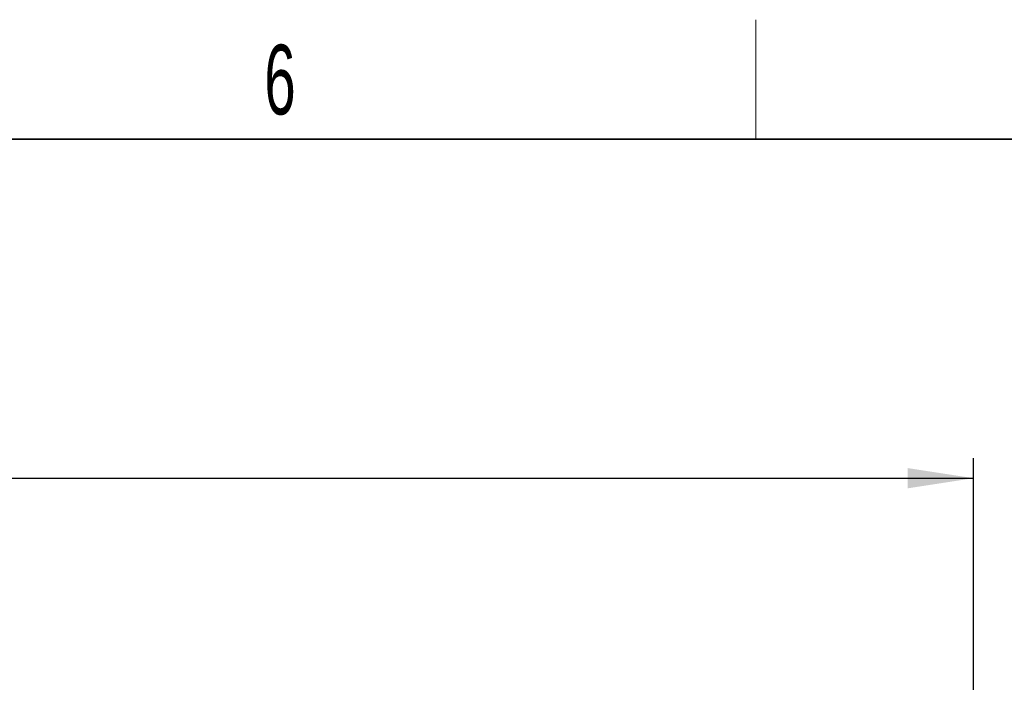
# Paper-space layout 'Blatt5' of a CAD drawing. Header units: millimetres. Extents: x 5 to 418, y 2 to 292.
# Tile 28 of 29: x 276 to 325, y 255 to 288. Entities that reach past the tile are written whole.
import ezdxf

# ---------------------------------------------------------------- set-up
doc = ezdxf.new("R2010")
doc.units = ezdxf.units.MM
doc.layers.add('SLD-0', color=7, linetype='Continuous')
doc.styles.add('SLDTEXTSTYLE0', font='TXT', dxfattribs={"width": 0.605})
doc.dimstyles.new('SLDDIMSTYLE6', dxfattribs={"dimtxt": 3.5, "dimasz": 3.302, "dimexe": 0, "dimexo": 0.0625, "dimgap": 0.875, "dimtad": 1, "dimlfac": 2, "dimrnd": 1e-09, "dimzin": 12, "dimdsep": 46, "dimtxsty": 'SLDTEXTSTYLE0', "dimsah": 1, "dimcen": 0.09, "dimadec": 0, "dimazin": 3, "dimtfac": 1, "dimtofl": 0, "dimtmove": 0, "dimatfit": 3, "dimfxl": 1, "dimfrac": 2, "dimtolj": 1, "dimtzin": 12, "dimarcsym": 0})

# ---------------------------------------------------------------- blocks, each defined once
blk = doc.blocks.new('_D_36')
at = {"layer": 'SLD-0', "color": 7}
for p, q in [((127.43, 162.557), (127.43, 266.477)), ((323.43, 162.557), (323.43, 266.477)), ((127.43, 265.477), (323.43, 265.477))]:
    blk.add_line(p, q, dxfattribs=at)
for points in [[(127.43, 265.477), (130.732, 264.969), (130.732, 265.985)], [(323.43, 265.477), (320.128, 265.985), (320.128, 264.969)]]:
    blk.add_solid(points, dxfattribs=at)
at = {"layer": 'SLD-0', "color": 7, "insert": (221.42, 269.989), "char_height": 3.5, "attachment_point": 1, "style": 'SLDTEXTSTYLE0'}
blk.add_mtext('392', dxfattribs=at)

psp = doc.layouts.new('Blatt5')

# ---------------------------------------------------------------- linework, layer by layer
at = {"layer": 'SLD-0', "color": 7, "lineweight": 18}
psp.add_line((312.5, 282.5), (312.5, 288.5), dxfattribs=at)
at = {"layer": 'SLD-0', "color": 7, "lineweight": 35}
psp.add_line((408, 282.5), (26, 282.5), dxfattribs=at)

# ---------------------------------------------------------------- texts
at = {"layer": 'SLD-0', "color": 7, "insert": (288.6027, 287.243), "char_height": 3.5, "attachment_point": 2, "style": 'SLDTEXTSTYLE0'}
psp.add_mtext('6', dxfattribs=at)

# ---------------------------------------------------------------- dimensions: what is measured, and where the dimension line sits
at = {"layer": 'SLD-0', "color": 7}
dim = psp.add_linear_dim(base=(323.4299, 265.4774), p1=(127.4299, 162.557), p2=(323.4299, 162.557), dimstyle='SLDDIMSTYLE6', dxfattribs=at)
dim.commit()
dim.dimension.update_dxf_attribs({"geometry": '_D_36', "text_midpoint": (225.4299, 265.4774), "dimtype": 160})

doc.saveas('drawing.dxf')
